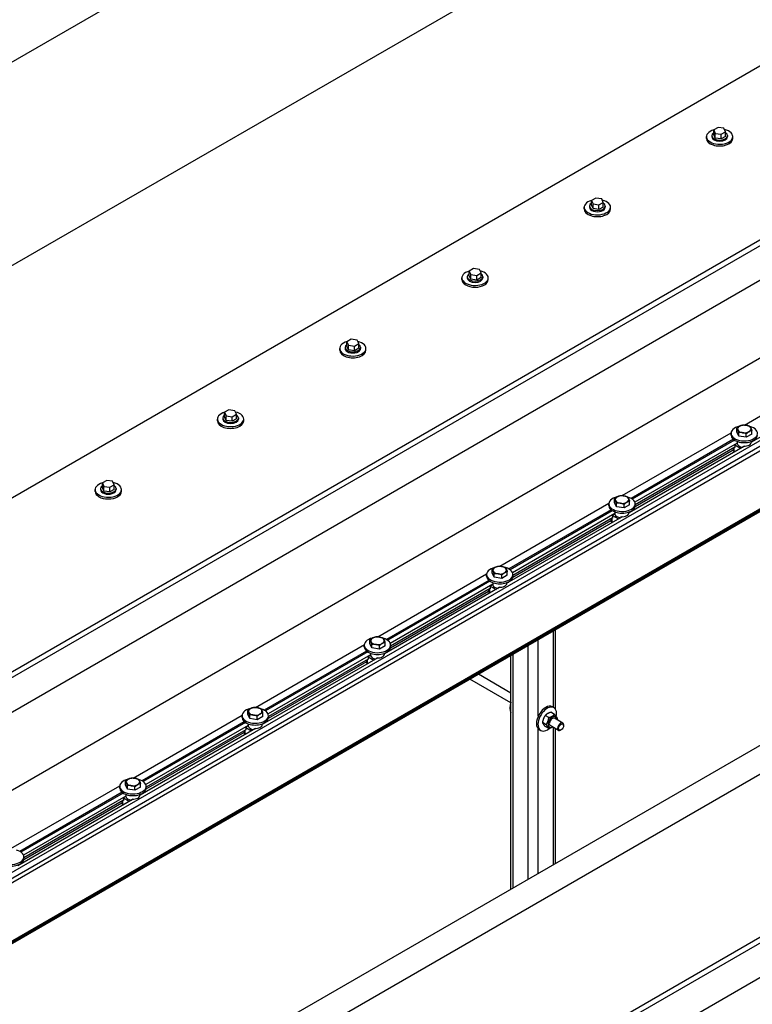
# Model space of a CAD drawing. Header units: millimetres. Extents: x 2241524 to 2686701, y -1965833 to -1461615.
# Tile 93 of 143: x 2341385 to 2341499, y -1954276 to -1954122. Entities that reach past the tile are written whole.
import ezdxf

# ---------------------------------------------------------------- set-up
doc = ezdxf.new("R2010")
doc.units = ezdxf.units.MM
doc.header["$LTSCALE"] = 100
doc.layers.add('CA_PODLAHA OBRYS', color=12, linetype='Continuous', lineweight=25)

msp = doc.modelspace()

# ---------------------------------------------------------------- linework, layer by layer
at = {"layer": 'CA_PODLAHA OBRYS'}
for p, q in [((2339311.15777, -1955529.14356), (2343184.17569, -1953293.05561)), ((2339311.94344, -1955529.59717), (2343184.17569, -1953293.96283)), ((2343188.54574, -1953296.8831), (2339320.58586, -1955530.05077)), ((2341196.77585, -1954331.61524), (2341944.73769, -1953899.77927)), ((2341197.56152, -1954332.06885), (2341944.73769, -1953900.68649)), ((2341944.73769, -1953906.1298), (2341206.20394, -1954332.52246)), ((2342017.01971, -1953941.51132), (2341269.05787, -1954373.34729)), ((2341269.05787, -1954368.81119), (2342007.59162, -1953942.41853)), ((2341522.65967, -1954048.29891), (2341134.53662, -1954272.38186)), ((2341134.53662, -1954304.13451), (2341538.30472, -1954071.01889)), ((2341538.30472, -1954107.30762), (2341134.53662, -1954340.42324)), ((2341219.83539, -1954336.7637), (2341585.56673, -1954125.60861)), ((2341588.70942, -1954136.67668), (2341238.69157, -1954338.75958)), ((2341589.4951, -1954137.13029), (2341239.47724, -1954339.21319)), ((2341589.4951, -1954137.85606), (2341239.47724, -1954339.93897)), ((2341493.82592, -1954138.79367), (2341493.1455, -1954139.1865)), ((2341494.75538, -1954138.93746), (2341493.82592, -1954138.79367)), ((2341495.00443, -1954139.47408), (2341494.75538, -1954138.93746)), ((2341492.01941, -1954140.50968), (2341492.01941, -1954140.23751)), ((2341492.85274, -1954140.05607), (2341492.85274, -1954140.23751)), ((2341493.1455, -1954139.1865), (2341493.39455, -1954139.72313)), ((2341493.1455, -1954139.91228), (2341493.1455, -1954139.1865)), ((2341493.39455, -1954140.4489), (2341493.1455, -1954139.91228)), ((2341493.39455, -1954139.72313), (2341494.32401, -1954139.86692)), ((2341493.39455, -1954140.4489), (2341493.39455, -1954139.72313)), ((2341494.32401, -1954140.59269), (2341493.39455, -1954140.4489)), ((2341494.32401, -1954139.86692), (2341495.00443, -1954139.47408)), ((2341494.32401, -1954140.59269), (2341494.32401, -1954139.86692)), ((2341495.00443, -1954140.19986), (2341494.32401, -1954140.59269)), ((2341495.00443, -1954140.19986), (2341495.00443, -1954139.47408)), ((2341495.29719, -1954140.05607), (2341495.29719, -1954140.23751)), ((2341496.13052, -1954140.50968), (2341496.13052, -1954140.23751)), ((2341593.42347, -1954145.06711), (2341250.98621, -1954342.77336)), ((2341593.42347, -1954144.6602), (2341251.26235, -1954342.20701)), ((2341593.42347, -1954144.84164), (2341251.26235, -1954342.38846)), ((2341473.76086, -1954151.07877), (2341473.76086, -1954151.26022)), ((2341474.73403, -1954149.81637), (2341474.05362, -1954150.20921)), ((2341474.05362, -1954150.20921), (2341474.30267, -1954150.74583)), ((2341474.05362, -1954150.93498), (2341474.05362, -1954150.20921)), ((2341474.30267, -1954151.47161), (2341474.05362, -1954150.93498)), ((2341474.30267, -1954150.74583), (2341475.23213, -1954150.88962)), ((2341474.30267, -1954151.47161), (2341474.30267, -1954150.74583)), ((2341475.6635, -1954149.96016), (2341474.73403, -1954149.81637)), ((2341475.23213, -1954150.88962), (2341475.91255, -1954150.49679)), ((2341475.23213, -1954151.6154), (2341475.23213, -1954150.88962)), ((2341475.91255, -1954151.22256), (2341475.23213, -1954151.6154)), ((2341475.91255, -1954150.49679), (2341475.6635, -1954149.96016)), ((2341475.91255, -1954151.22256), (2341475.91255, -1954150.49679)), ((2341476.20531, -1954151.07877), (2341476.20531, -1954151.26022)), ((2341472.92753, -1954151.53238), (2341472.92753, -1954151.26022)), ((2341475.23213, -1954151.6154), (2341474.30267, -1954151.47161)), ((2341477.03864, -1954151.53238), (2341477.03864, -1954151.26022)), ((2341455.64215, -1954160.83908), (2341454.96174, -1954161.23191)), ((2341454.96174, -1954161.23191), (2341455.21079, -1954161.76854)), ((2341454.96174, -1954161.95769), (2341454.96174, -1954161.23191)), ((2341455.21079, -1954162.49431), (2341454.96174, -1954161.95769)), ((2341455.21079, -1954161.76854), (2341456.14025, -1954161.91233)), ((2341455.21079, -1954162.49431), (2341455.21079, -1954161.76854)), ((2341456.57161, -1954160.98286), (2341455.64215, -1954160.83908)), ((2341456.14025, -1954161.91233), (2341456.82066, -1954161.51949)), ((2341456.14025, -1954162.6381), (2341456.14025, -1954161.91233)), ((2341456.82066, -1954161.51949), (2341456.57161, -1954160.98286)), ((2341456.82066, -1954162.24526), (2341456.82066, -1954161.51949)), ((2341453.83564, -1954162.55508), (2341453.83564, -1954162.28292)), ((2341454.66898, -1954162.10148), (2341454.66898, -1954162.28292)), ((2341456.14025, -1954162.6381), (2341455.21079, -1954162.49431)), ((2341456.82066, -1954162.24526), (2341456.14025, -1954162.6381)), ((2341457.11342, -1954162.10148), (2341457.11342, -1954162.28292)), ((2341457.94676, -1954162.55508), (2341457.94676, -1954162.28292)), ((2341436.55027, -1954171.86178), (2341435.86985, -1954172.25462)), ((2341435.86985, -1954172.25462), (2341436.1189, -1954172.79124)), ((2341435.86985, -1954172.98039), (2341435.86985, -1954172.25462)), ((2341437.47973, -1954172.00557), (2341436.55027, -1954171.86178)), ((2341437.04837, -1954172.93503), (2341437.72878, -1954172.54219)), ((2341437.72878, -1954172.54219), (2341437.47973, -1954172.00557)), ((2341437.72878, -1954173.26797), (2341437.72878, -1954172.54219)), ((2341434.74376, -1954173.57779), (2341434.74376, -1954173.30562)), ((2341435.57709, -1954173.12418), (2341435.57709, -1954173.30562)), ((2341436.1189, -1954173.51702), (2341435.86985, -1954172.98039)), ((2341436.1189, -1954172.79124), (2341437.04837, -1954172.93503)), ((2341436.1189, -1954173.51702), (2341436.1189, -1954172.79124)), ((2341437.04837, -1954173.6608), (2341436.1189, -1954173.51702)), ((2341437.04837, -1954173.6608), (2341437.04837, -1954172.93503)), ((2341437.72878, -1954173.26797), (2341437.04837, -1954173.6608)), ((2341438.02154, -1954173.12418), (2341438.02154, -1954173.30562)), ((2341438.85487, -1954173.57779), (2341438.85487, -1954173.30562)), ((2341497.96334, -1954185.25864), (2341514.96656, -1954175.44182)), ((2341517.05085, -1954177.52712), (2341499.0298, -1954187.93159)), ((2341417.45838, -1954182.88448), (2341416.77797, -1954183.27732)), ((2341416.77797, -1954183.27732), (2341417.02702, -1954183.81395)), ((2341416.77797, -1954184.00309), (2341416.77797, -1954183.27732)), ((2341418.38785, -1954183.02827), (2341417.45838, -1954182.88448)), ((2341418.6369, -1954183.5649), (2341418.38785, -1954183.02827)), ((2341415.65188, -1954184.60049), (2341415.65188, -1954184.32833)), ((2341416.48521, -1954184.14688), (2341416.48521, -1954184.32833)), ((2341417.02702, -1954184.53972), (2341416.77797, -1954184.00309)), ((2341417.02702, -1954183.81395), (2341417.95648, -1954183.95773)), ((2341417.02702, -1954184.53972), (2341417.02702, -1954183.81395)), ((2341417.95648, -1954184.68351), (2341417.02702, -1954184.53972)), ((2341417.95648, -1954183.95773), (2341418.6369, -1954183.5649)), ((2341417.95648, -1954184.68351), (2341417.95648, -1954183.95773)), ((2341418.6369, -1954184.29067), (2341417.95648, -1954184.68351)), ((2341418.6369, -1954184.29067), (2341418.6369, -1954183.5649)), ((2341418.92966, -1954184.14688), (2341418.92966, -1954184.32833)), ((2341419.76299, -1954184.60049), (2341419.76299, -1954184.32833)), ((2341478.87146, -1954196.28134), (2341495.87468, -1954186.46453)), ((2341495.86921, -1954186.82318), (2341495.86921, -1954186.55101)), ((2341496.74745, -1954186.31444), (2341496.74745, -1954185.76544)), ((2341497.06291, -1954186.99416), (2341496.74745, -1954186.31444)), ((2341497.06291, -1954186.99416), (2341497.06291, -1954186.44516)), ((2341499.10209, -1954186.6787), (2341499.10209, -1954186.1297)), ((2341496.22347, -1954187.48923), (2341480.24776, -1954196.71281)), ((2341496.39483, -1954187.61577), (2341480.435, -1954196.83018)), ((2341496.82545, -1954188.07024), (2341480.83417, -1954197.30281)), ((2341496.81921, -1954187.82369), (2341496.81921, -1954187.91184)), ((2341496.82545, -1954187.97952), (2341496.82545, -1954188.16097)), ((2341498.24023, -1954187.1763), (2341497.06291, -1954186.99416)), ((2341498.24023, -1954187.1763), (2341498.24023, -1954186.62729)), ((2341499.10209, -1954186.6787), (2341498.24023, -1954187.1763)), ((2341499.03033, -1954187.82369), (2341499.03033, -1954187.91184)), ((2341497.95897, -1954188.54983), (2341479.93791, -1954198.95429)), ((2341496.18396, -1954189.18906), (2341480.86214, -1954198.03512)), ((2341496.45163, -1954188.73968), (2341480.88844, -1954197.72509)), ((2341496.18396, -1954188.89421), (2341496.18396, -1954189.20463)), ((2341496.31414, -1954188.81906), (2341496.31414, -1954189.38607)), ((2341496.31414, -1954189.38607), (2341496.41235, -1954189.44277)), ((2341496.45163, -1954188.78504), (2341496.41235, -1954188.76236)), ((2341496.82545, -1954188.16097), (2341496.45163, -1954188.37679)), ((2341496.45163, -1954188.37679), (2341497.35516, -1954188.89844)), ((2341496.45163, -1954188.37679), (2341496.45163, -1954188.78504)), ((2341497.80754, -1954188.63726), (2341497.80754, -1954188.54653)), ((2341398.3665, -1954193.90719), (2341397.68609, -1954194.30002)), ((2341399.29596, -1954194.05098), (2341398.3665, -1954193.90719)), ((2341399.54501, -1954194.5876), (2341399.29596, -1954194.05098)), ((2341396.55999, -1954195.6232), (2341396.55999, -1954195.35103)), ((2341397.39333, -1954195.16959), (2341397.39333, -1954195.35103)), ((2341397.68609, -1954194.30002), (2341397.93514, -1954194.83665)), ((2341397.68609, -1954195.0258), (2341397.68609, -1954194.30002)), ((2341397.93514, -1954195.56242), (2341397.68609, -1954195.0258)), ((2341397.93514, -1954194.83665), (2341398.8646, -1954194.98044)), ((2341397.93514, -1954195.56242), (2341397.93514, -1954194.83665)), ((2341398.8646, -1954195.70621), (2341397.93514, -1954195.56242)), ((2341398.8646, -1954194.98044), (2341399.54501, -1954194.5876)), ((2341398.8646, -1954195.70621), (2341398.8646, -1954194.98044)), ((2341399.54501, -1954195.31338), (2341398.8646, -1954195.70621)), ((2341399.54501, -1954195.31338), (2341399.54501, -1954194.5876)), ((2341399.83777, -1954195.16959), (2341399.83777, -1954195.35103)), ((2341400.67111, -1954195.6232), (2341400.67111, -1954195.35103)), ((2341477.65557, -1954197.33714), (2341477.65557, -1954196.78814)), ((2341477.97103, -1954198.01687), (2341477.65557, -1954197.33714)), ((2341480.01021, -1954197.70141), (2341480.01021, -1954197.1524)), ((2341459.77957, -1954207.30405), (2341476.7828, -1954197.48723)), ((2341477.13159, -1954198.51194), (2341461.15587, -1954207.73552)), ((2341477.30295, -1954198.63847), (2341461.34312, -1954207.85288)), ((2341476.77733, -1954197.84588), (2341476.77733, -1954197.57372)), ((2341477.72733, -1954198.84639), (2341477.72733, -1954198.93454)), ((2341477.97103, -1954198.01687), (2341477.97103, -1954197.46786)), ((2341479.14835, -1954198.199), (2341477.97103, -1954198.01687)), ((2341479.14835, -1954198.199), (2341479.14835, -1954197.65)), ((2341480.01021, -1954197.70141), (2341479.14835, -1954198.199)), ((2341479.93844, -1954198.84639), (2341479.93844, -1954198.93454)), ((2341480.16375, -1954198.75034), (2341480.22746, -1954198.78712)), ((2341480.88844, -1954197.84588), (2341480.88844, -1954197.57372)), ((2341478.86709, -1954199.57253), (2341460.84603, -1954209.97699)), ((2341477.73356, -1954199.09295), (2341461.74229, -1954208.32552)), ((2341477.09208, -1954200.21176), (2341461.77026, -1954209.05782)), ((2341477.35975, -1954199.76238), (2341461.79656, -1954208.74779)), ((2341477.09208, -1954199.91692), (2341477.09208, -1954200.22733)), ((2341477.22225, -1954199.84176), (2341477.22225, -1954200.40877)), ((2341477.22225, -1954200.40877), (2341477.32046, -1954200.46547)), ((2341477.35975, -1954199.80774), (2341477.32046, -1954199.78506)), ((2341477.73356, -1954199.18367), (2341477.35975, -1954199.39949)), ((2341477.35975, -1954199.39949), (2341478.26327, -1954199.92114)), ((2341477.35975, -1954199.39949), (2341477.35975, -1954199.80774)), ((2341477.73356, -1954199.00223), (2341477.73356, -1954199.18367)), ((2341478.71566, -1954199.65996), (2341478.71566, -1954199.56924)), ((2341458.56368, -1954208.35985), (2341458.56368, -1954207.81084)), ((2341440.68769, -1954218.32675), (2341457.69091, -1954208.50993)), ((2341458.0397, -1954209.53464), (2341442.06399, -1954218.75822)), ((2341458.21106, -1954209.66117), (2341442.25123, -1954218.87559)), ((2341457.68545, -1954208.86859), (2341457.68545, -1954208.59642)), ((2341458.87915, -1954209.03957), (2341458.56368, -1954208.35985)), ((2341458.87915, -1954209.03957), (2341458.87915, -1954208.49057)), ((2341460.05647, -1954209.2217), (2341458.87915, -1954209.03957)), ((2341460.05647, -1954209.2217), (2341460.05647, -1954208.6727)), ((2341460.91832, -1954208.72411), (2341460.05647, -1954209.2217)), ((2341460.91832, -1954208.72411), (2341460.91832, -1954208.17511)), ((2341461.79656, -1954208.86859), (2341461.79656, -1954208.59642)), ((2341459.7752, -1954210.59523), (2341441.75415, -1954220.9997)), ((2341458.64168, -1954210.11565), (2341442.65041, -1954219.34822)), ((2341458.26786, -1954210.78508), (2341442.70468, -1954219.7705)), ((2341458.0002, -1954210.93962), (2341458.0002, -1954211.25003)), ((2341458.13037, -1954210.86447), (2341458.13037, -1954211.43148)), ((2341458.26786, -1954210.83044), (2341458.22858, -1954210.80776)), ((2341458.64168, -1954210.20637), (2341458.26786, -1954210.4222)), ((2341458.26786, -1954210.4222), (2341459.17139, -1954210.94385)), ((2341458.26786, -1954210.4222), (2341458.26786, -1954210.83044)), ((2341458.63545, -1954209.86909), (2341458.63545, -1954209.95725)), ((2341458.64168, -1954210.02493), (2341458.64168, -1954210.20637)), ((2341459.62377, -1954210.68266), (2341459.62377, -1954210.59194)), ((2341460.84656, -1954209.86909), (2341460.84656, -1954209.95725)), ((2341461.07186, -1954209.77304), (2341461.13558, -1954209.80982)), ((2341458.0002, -1954211.23447), (2341442.67838, -1954220.08053)), ((2341458.13037, -1954211.43148), (2341458.22858, -1954211.48818)), ((2341468.43387, -1954229.61133), (2341468.43387, -1954217.22989)), ((2341439.4718, -1954219.38255), (2341439.4718, -1954218.83355)), ((2341465.75141, -1954230.72545), (2341465.75141, -1954218.77861)), ((2341468.10843, -1954229.33426), (2341468.10843, -1954217.41778)), ((2341421.59581, -1954229.34945), (2341438.59903, -1954219.53264)), ((2341438.59356, -1954219.89129), (2341438.59356, -1954219.61912)), ((2341439.78726, -1954220.06227), (2341439.4718, -1954219.38255)), ((2341439.78726, -1954220.06227), (2341439.78726, -1954219.51327)), ((2341440.96458, -1954220.24441), (2341439.78726, -1954220.06227)), ((2341440.96458, -1954220.24441), (2341440.96458, -1954219.6954)), ((2341441.82644, -1954219.74681), (2341440.96458, -1954220.24441)), ((2341441.82644, -1954219.74681), (2341441.82644, -1954219.19781)), ((2341442.70468, -1954219.89129), (2341442.70468, -1954219.61912)), ((2341464.18006, -1954256.15735), (2341464.18006, -1954219.68583)), ((2341440.68332, -1954221.61794), (2341422.66226, -1954232.0224)), ((2341438.94782, -1954220.55734), (2341422.97211, -1954229.78093)), ((2341439.11918, -1954220.68388), (2341423.15935, -1954229.89829)), ((2341439.5498, -1954221.13836), (2341423.55852, -1954230.37092)), ((2341439.17598, -1954221.80779), (2341423.61279, -1954230.7932)), ((2341438.90831, -1954221.96233), (2341438.90831, -1954222.27274)), ((2341439.03849, -1954221.88717), (2341439.03849, -1954222.45418)), ((2341439.17598, -1954221.85315), (2341439.1367, -1954221.83047)), ((2341439.5498, -1954221.22908), (2341439.17598, -1954221.4449)), ((2341439.17598, -1954221.4449), (2341440.07951, -1954221.96655)), ((2341439.17598, -1954221.4449), (2341439.17598, -1954221.85315)), ((2341439.54356, -1954220.8918), (2341439.54356, -1954220.97995)), ((2341439.5498, -1954221.04763), (2341439.5498, -1954221.22908)), ((2341440.53189, -1954221.70537), (2341440.53189, -1954221.61465)), ((2341441.75468, -1954220.8918), (2341441.75468, -1954220.97995)), ((2341441.97998, -1954220.79574), (2341442.04369, -1954220.83253)), ((2341461.4976, -1954257.70606), (2341461.4976, -1954221.23455)), ((2341461.82304, -1954257.51817), (2341461.82304, -1954221.04666)), ((2341438.90831, -1954222.25717), (2341423.58649, -1954231.10323)), ((2341439.03849, -1954222.45418), (2341439.1367, -1954222.51088)), ((2341461.46029, -1954228.6393), (2341455.06624, -1954224.9477)), ((2341461.4976, -1954227.12124), (2341456.39958, -1954224.1779)), ((2341467.9577, -1954229.24723), (2341468.1934, -1954229.38331)), ((2341402.50392, -1954240.37216), (2341419.50715, -1954230.55534)), ((2341419.50168, -1954230.91399), (2341419.50168, -1954230.64183)), ((2341420.37992, -1954230.40525), (2341420.37992, -1954229.85625)), ((2341420.69538, -1954231.08498), (2341420.37992, -1954230.40525)), ((2341420.69538, -1954231.08498), (2341420.69538, -1954230.53598)), ((2341421.8727, -1954231.26711), (2341420.69538, -1954231.08498)), ((2341421.8727, -1954231.26711), (2341421.8727, -1954230.71811)), ((2341422.73456, -1954230.76952), (2341421.8727, -1954231.26711)), ((2341422.73456, -1954230.76952), (2341422.73456, -1954230.22051)), ((2341423.61279, -1954230.91399), (2341423.61279, -1954230.64183)), ((2341467.41288, -1954230.94197), (2341466.84219, -1954230.61248)), ((2341468.27474, -1954230.44437), (2341467.70404, -1954230.11488)), ((2341469.58099, -1954231.78819), (2341468.28462, -1954231.03973)), ((2341421.59144, -1954232.64064), (2341403.57038, -1954243.0451)), ((2341419.85594, -1954231.58005), (2341403.88022, -1954240.80363)), ((2341420.0273, -1954231.70658), (2341404.06747, -1954240.92099)), ((2341420.45791, -1954232.16106), (2341404.46664, -1954241.39363)), ((2341420.45791, -1954232.25178), (2341420.0841, -1954232.4676)), ((2341420.0841, -1954232.4676), (2341420.98762, -1954232.98925)), ((2341420.0841, -1954232.4676), (2341420.0841, -1954232.87585)), ((2341420.45168, -1954231.9145), (2341420.45168, -1954232.00265)), ((2341420.45791, -1954232.07034), (2341420.45791, -1954232.25178)), ((2341421.44001, -1954232.72807), (2341421.44001, -1954232.63735)), ((2341422.66279, -1954231.9145), (2341422.66279, -1954232.00265)), ((2341422.8881, -1954231.81845), (2341422.95181, -1954231.85523)), ((2341465.75141, -1954255.25013), (2341465.75141, -1954232.69016)), ((2341466.98195, -1954232.05262), (2341466.41126, -1954231.72313)), ((2341467.41288, -1954232.66568), (2341466.84219, -1954232.33619)), ((2341468.91433, -1954232.94289), (2341467.61796, -1954232.19443)), ((2341468.10843, -1954253.8893), (2341468.10843, -1954232.47761)), ((2341468.43387, -1954253.70141), (2341468.43387, -1954232.6655)), ((2341469.71907, -1954232.1841), (2341469.71907, -1954232.09338)), ((2341419.81643, -1954233.27988), (2341404.49461, -1954242.12593)), ((2341420.0841, -1954232.83049), (2341404.52091, -1954241.8159)), ((2341419.81643, -1954232.98503), (2341419.81643, -1954233.29544)), ((2341419.94661, -1954232.90987), (2341419.94661, -1954233.47688)), ((2341419.94661, -1954233.47688), (2341420.04481, -1954233.53359)), ((2341420.0841, -1954232.87585), (2341420.04481, -1954232.85317)), ((2341465.90214, -1954232.80756), (2341466.13785, -1954232.94364)), ((2341469.32623, -1954232.86451), (2341469.24766, -1954232.90987)), ((2341383.41204, -1954251.39486), (2341400.41526, -1954241.57805)), ((2341400.4098, -1954241.9367), (2341400.4098, -1954241.66453)), ((2341401.28803, -1954241.42796), (2341401.28803, -1954240.87895)), ((2341401.6035, -1954242.10768), (2341401.28803, -1954241.42796)), ((2341401.6035, -1954242.10768), (2341401.6035, -1954241.55868)), ((2341402.78082, -1954242.28981), (2341402.78082, -1954241.74081)), ((2341403.64267, -1954241.79222), (2341402.78082, -1954242.28981)), ((2341403.64267, -1954241.79222), (2341403.64267, -1954241.24322)), ((2341404.52091, -1954241.9367), (2341404.52091, -1954241.66453)), ((2341400.76405, -1954242.60275), (2341384.78834, -1954251.82633)), ((2341400.93541, -1954242.72929), (2341384.97558, -1954251.9437)), ((2341401.36603, -1954243.18376), (2341385.37476, -1954252.41633)), ((2341401.36603, -1954243.27449), (2341400.99222, -1954243.49031)), ((2341401.3598, -1954242.93721), (2341401.3598, -1954243.02536)), ((2341401.36603, -1954243.09304), (2341401.36603, -1954243.27449)), ((2341402.78082, -1954242.28981), (2341401.6035, -1954242.10768)), ((2341403.57091, -1954242.93721), (2341403.57091, -1954243.02536)), ((2341403.79621, -1954242.84115), (2341403.85993, -1954242.87794)), ((2341402.49956, -1954243.66335), (2341384.4785, -1954254.06781)), ((2341400.72455, -1954244.30258), (2341385.40273, -1954253.14864)), ((2341400.99222, -1954243.8532), (2341385.42903, -1954252.83861)), ((2341400.72455, -1954244.00773), (2341400.72455, -1954244.31815)), ((2341400.85472, -1954243.93258), (2341400.85472, -1954244.49959)), ((2341400.85472, -1954244.49959), (2341400.95293, -1954244.55629)), ((2341400.99222, -1954243.89856), (2341400.95293, -1954243.87588)), ((2341400.99222, -1954243.49031), (2341401.89574, -1954244.01196)), ((2341400.99222, -1954243.49031), (2341400.99222, -1954243.89856)), ((2341402.34812, -1954243.75077), (2341402.34812, -1954243.66005)), ((2341385.42903, -1954252.9594), (2341385.42903, -1954252.68723))]:
    msp.add_line(p, q, dxfattribs=at)
for centre, major_axis, ratio, start_param, end_param in [((2341494.07497, -1954140.23751), (-2.05556, 0), 0.577350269, -1.115695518, 4.326609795), ((2341494.07497, -1954140.05607), (-1.22222, 0), 0.577350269, -0.706760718, 3.848353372), ((2341494.07497, -1954140.23751), (-1.22222, 0), 0.577350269, 0.000000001, 3.141592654), ((2341494.07497, -1954140.50968), (2.05556, 0), 0.577350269, 3.141592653, 6.283185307), ((2341474.98308, -1954151.26022), (2.05556, 0), 0.577350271, 2.025897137, 7.468202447), ((2341474.98308, -1954151.07877), (-1.22222, 0), 0.57735027, -0.706760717, 3.848353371), ((2341474.98308, -1954151.53238), (2.05556, 0), 0.577350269, 3.141592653, 6.283185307), ((2341474.98308, -1954151.26022), (1.22222, 0), 0.577350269, 3.141592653, 6.283185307), ((2341455.8912, -1954162.28292), (-2.05556, 0), 0.577350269, -1.115695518, 4.326609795), ((2341455.8912, -1954162.10148), (-1.22222, 0), 0.577350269, -0.706760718, 3.848353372), ((2341455.8912, -1954162.55508), (-2.05556, 0), 0.577350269, 0, 3.141592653), ((2341455.8912, -1954162.28292), (-1.22222, 0), 0.577350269, 0.000000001, 3.141592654), ((2341436.79932, -1954173.30562), (2.05556, 0), 0.577350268, 2.025897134, 7.468202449), ((2341436.79932, -1954173.12418), (-1.22222, 0), 0.577350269, -0.706760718, 3.848353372), ((2341436.79932, -1954173.57779), (2.05556, 0), 0.577350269, 3.141592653, 6.283185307), ((2341436.79932, -1954173.30562), (1.22222, 0), 0.577350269, 3.141592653, 6.283185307), ((2341417.70743, -1954184.32833), (-2.05556, 0), 0.577350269, -1.115695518, 4.326609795), ((2341417.70743, -1954184.60049), (2.05556, 0), 0.577350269, 3.141592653, 6.283185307), ((2341417.70743, -1954184.14688), (-1.22222, 0), 0.57735027, -0.706760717, 3.848353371), ((2341417.70743, -1954184.32833), (-1.22222, 0), 0.577350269, 0.000000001, 3.141592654), ((2341497.92477, -1954186.55101), (2.05556, 0), 0.577350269, 1.950577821, 7.408941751), ((2341497.92477, -1954185.87059), (1.05556, 0), 0.577350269, 2.35619449, 3.403392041), ((2341497.92477, -1954185.87059), (-1.05556, 0), 0.577350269, 0.261799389, 1.30899694), ((2341497.92477, -1954185.87059), (1.05556, 0), 0.57735027, 1.308996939, 2.356194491), ((2341497.92477, -1954185.87059), (-1.05556, 0), 0.57735027, 1.308996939, 2.356194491), ((2341497.92477, -1954185.87059), (-1.05556, 0), 0.577350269, 3.403392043, 4.450589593), ((2341497.92477, -1954185.87059), (1.05556, 0), 0.577350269, -0.785398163, 0.261799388), ((2341497.92477, -1954186.82318), (2.05556, 0), 0.577350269, 3.141592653, 6.283185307), ((2341497.92477, -1954187.91184), (1.10556, 0), 0.577350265, 3.141592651, 3.24782945), ((2341497.92477, -1954187.91184), (1.10556, 0), 0.577350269, 4.606152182, 6.283185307), ((2341496.62841, -1954189.20463), (-0.44444, 0), 0.577350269, 0.000000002, 0.785398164), ((2341497.92477, -1954188.09328), (-1.10556, 0), 0.577350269, 0.106236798, 1.341215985), ((2341398.61555, -1954195.35103), (2.05556, 0), 0.577350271, 2.025897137, 7.468202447), ((2341398.61555, -1954195.6232), (-2.05556, 0), 0.577350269, 0, 3.141592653), ((2341398.61555, -1954195.16959), (-1.22222, 0), 0.577350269, -0.706760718, 3.848353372), ((2341398.61555, -1954195.35103), (1.22222, 0), 0.577350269, 3.141592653, 6.283185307), ((2341478.83289, -1954197.57372), (2.05556, 0), 0.577350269, 1.950577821, 7.408941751), ((2341478.83289, -1954196.89329), (1.05556, 0), 0.577350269, 2.35619449, 3.403392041), ((2341478.83289, -1954196.89329), (1.05556, 0), 0.577350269, 3.403392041, 4.450589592), ((2341478.83289, -1954196.89329), (1.05556, 0), 0.577350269, 1.308996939, 2.35619449), ((2341478.83289, -1954196.89329), (-1.05556, 0), 0.577350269, 1.308996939, 2.35619449), ((2341478.83289, -1954196.89329), (1.05556, 0), 0.577350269, 0.261799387, 1.308996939), ((2341478.83289, -1954196.89329), (-1.05556, 0), 0.577350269, 2.35619449, 3.403392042), ((2341478.83289, -1954197.84588), (2.05556, 0), 0.577350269, 3.141592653, 6.283185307), ((2341477.53652, -1954200.22733), (0.44444, 0), 0.577350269, 3.141592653, 3.926990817), ((2341478.83289, -1954198.93454), (1.10556, 0), 0.577350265, 3.141592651, 3.24782945), ((2341478.83289, -1954199.11599), (-1.10556, 0), 0.577350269, 0.106236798, 1.341215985), ((2341478.83289, -1954198.93454), (1.10556, 0), 0.577350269, 4.606152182, 6.283185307), ((2341459.741, -1954208.59642), (2.05556, 0), 0.57735027, 1.950577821, 7.40894175), ((2341459.741, -1954207.916), (1.05556, 0), 0.577350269, 2.35619449, 3.403392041), ((2341459.741, -1954207.916), (-1.05556, 0), 0.577350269, 0.261799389, 1.30899694), ((2341459.741, -1954207.916), (1.05556, 0), 0.57735027, 1.308996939, 2.356194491), ((2341459.741, -1954207.916), (-1.05556, 0), 0.577350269, 3.403392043, 4.450589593), ((2341459.741, -1954207.916), (1.05556, 0), 0.577350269, -0.785398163, 0.261799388), ((2341459.741, -1954208.86859), (2.05556, 0), 0.577350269, 3.141592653, 6.283185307), ((2341459.741, -1954207.916), (-1.05556, 0), 0.57735027, 1.308996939, 2.356194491), ((2341459.741, -1954209.95725), (-1.10556, 0), 0.577350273, 0, 0.106236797), ((2341459.741, -1954210.13869), (-1.10556, 0), 0.577350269, 0.106236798, 1.341215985), ((2341459.741, -1954209.95725), (1.10556, 0), 0.577350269, 4.606152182, 6.283185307), ((2341458.44464, -1954211.25003), (0.44444, 0), 0.577350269, 3.141592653, 3.926990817), ((2341440.64912, -1954219.61912), (2.05556, 0), 0.577350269, 1.950577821, 7.408941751), ((2341440.64912, -1954218.9387), (-1.05556, 0), 0.577350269, -0.785398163, 0.261799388), ((2341440.64912, -1954218.9387), (1.05556, 0), 0.577350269, 1.308996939, 2.35619449), ((2341440.64912, -1954218.9387), (1.05556, 0), 0.577350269, 0.261799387, 1.308996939), ((2341440.64912, -1954218.9387), (1.05556, 0), 0.577350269, -0.785398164, 0.261799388), ((2341440.64912, -1954219.89129), (-2.05556, 0), 0.577350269, 0, 3.141592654), ((2341440.64912, -1954218.9387), (1.05556, 0), 0.577350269, 3.403392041, 4.450589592), ((2341440.64912, -1954218.9387), (-1.05556, 0), 0.577350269, 1.308996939, 2.35619449), ((2341440.64912, -1954220.97995), (1.10556, 0), 0.577350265, 3.141592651, 3.24782945), ((2341440.64912, -1954221.16139), (-1.10556, 0), 0.577350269, 0.106236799, 1.341215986), ((2341440.64912, -1954220.97995), (1.10556, 0), 0.577350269, 4.606152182, 6.283185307), ((2341439.35276, -1954222.27274), (0.44444, 0), 0.577350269, 3.141592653, 3.926990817), ((2341421.55724, -1954230.64183), (-2.05556, 0), 0.577350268, -1.191014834, 4.267349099), ((2341421.55724, -1954229.9614), (1.05556, 0), 0.577350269, 2.35619449, 3.403392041), ((2341421.55724, -1954229.9614), (1.05556, 0), 0.57735027, 1.308996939, 2.356194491), ((2341421.55724, -1954229.9614), (-1.05556, 0), 0.577350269, 3.403392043, 4.450589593), ((2341462.76585, -1954228.62327), (1.02778, 1.78016), 0.577350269, 1.845791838, 2.866597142), ((2341466.92992, -1954231.0274), (1.02778, 1.78016), 0.577350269, 0, 3.141592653), ((2341467.16562, -1954231.16348), (1.02778, 1.78016), 0.57735027, -1.055729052, 4.111411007), ((2341421.55724, -1954230.91399), (2.05556, 0), 0.577350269, 3.141592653, 6.283185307), ((2341421.55724, -1954229.9614), (-1.05556, 0), 0.577350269, 0.261799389, 1.30899694), ((2341421.55724, -1954229.9614), (-1.05556, 0), 0.57735027, 1.308996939, 2.356194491), ((2341421.55724, -1954229.9614), (1.05556, 0), 0.577350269, -0.785398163, 0.261799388), ((2341467.9513, -1954231.61709), (0.47778, 0.82754), 0.57735027, -0.798650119, 3.940242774), ((2341467.9513, -1954231.61709), (0.33335, 0.57737), 0.577350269, -0.008471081, 3.150063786), ((2341421.55724, -1954232.00265), (1.10556, 0), 0.577350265, 3.141592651, 3.24782945), ((2341421.55724, -1954232.1841), (-1.10556, 0), 0.577350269, 0.106236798, 1.341215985), ((2341421.55724, -1954232.00265), (1.10556, 0), 0.577350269, 4.606152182, 6.283185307), ((2341469.24766, -1954232.36554), (0.33333, 0.57735), 0.577350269, -0.785398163, 3.926990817), ((2341420.26087, -1954233.29544), (-0.44444, 0), 0.577350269, 0.000000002, 0.785398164), ((2341402.46535, -1954240.98411), (1.05556, 0), 0.57735027, 1.308996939, 2.356194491), ((2341402.46535, -1954240.98411), (-1.05556, 0), 0.577350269, 3.403392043, 4.450589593), ((2341402.46535, -1954241.66453), (2.05556, 0), 0.577350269, 1.950577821, 7.408941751), ((2341402.46535, -1954241.9367), (2.05556, 0), 0.577350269, 3.141592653, 6.283185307), ((2341402.46535, -1954240.98411), (1.05556, 0), 0.577350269, 2.35619449, 3.403392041), ((2341402.46535, -1954240.98411), (-1.05556, 0), 0.577350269, 0.261799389, 1.30899694), ((2341402.46535, -1954240.98411), (-1.05556, 0), 0.57735027, 1.308996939, 2.356194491), ((2341402.46535, -1954240.98411), (1.05556, 0), 0.577350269, -0.785398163, 0.261799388), ((2341402.46535, -1954243.02536), (-1.10556, 0), 0.577350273, 0, 0.106236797), ((2341402.46535, -1954243.2068), (-1.10556, 0), 0.577350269, 0.106236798, 1.341215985), ((2341402.46535, -1954243.02536), (1.10556, 0), 0.577350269, 4.606152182, 6.283185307), ((2341401.16899, -1954244.31815), (0.44444, 0), 0.577350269, 3.141592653, 3.926990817), ((2341383.37347, -1954252.68723), (2.05556, 0), 0.57735027, 1.950577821, 7.40894175), ((2341383.37347, -1954252.9594), (2.05556, 0), 0.577350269, 3.141592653, 6.283185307)]:
    msp.add_ellipse(centre, major_axis=major_axis, ratio=ratio, start_param=start_param, end_param=end_param, dxfattribs=at)
msp.add_ellipse((2341469.32623, -1954232.4109), major_axis=(0.27778, 0.48113), ratio=0.577350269, dxfattribs=at)
msp.add_open_spline([(2343254.66193, -1953740.87297), (2343254.66229, -1953745.31058), (2343254.07348, -1953749.77058), (2343249.62209, -1953767.0914), (2343241.64408, -1953780.592), (2343207.56415, -1953819.24915), (2343173.39735, -1953846.22678), (2343104.56531, -1953892.26587), (2343083.04902, -1953905.93933), (2342994.33539, -1953960.89716), (2342912.24411, -1954008.17999), (2342786.35272, -1954081.39956), (2342747.81766, -1954103.91279), (2342636.0254, -1954170.42159), (2342566.19179, -1954213.41577), (2342464.95141, -1954280.0778), (2342433.40289, -1954301.51972), (2342374.14426, -1954343.1636), (2342347.37581, -1954362.54564), (2342294.21273, -1954401.95403), (2342268.85096, -1954421.18477), (2342204.17975, -1954470.61107), (2342165.04518, -1954500.8796), (2342082.7661, -1954563.26115), (2342044.79058, -1954591.54212), (2341954.6114, -1954656.81733), (2341904.24832, -1954691.99725), (2341774.00562, -1954779.7121), (2341694.54615, -1954830.39854), (2341482.21426, -1954960.13506), (2341346.26044, -1955037.84254), (2341121.79864, -1955161.88903), (2341032.95188, -1955209.91181), (2340857.14551, -1955303.96866), (2340769.56211, -1955350.39021), (2340679.45278, -1955398.21163)], degree=3, knots=[34.314165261, 34.314165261, 34.314165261, 34.314165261, 55.644998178, 55.644998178, 116.35404601, 116.35404601, 215.116550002, 215.116550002, 256.18861802, 256.18861802, 388.553161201, 388.553161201, 449.661412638, 449.661412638, 563.447918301, 563.447918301, 617.297262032, 617.297262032, 665.142131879, 665.142131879, 711.169632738, 711.169632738, 782.510167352, 782.510167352, 847.641816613, 847.641816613, 929.767257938, 929.767257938, 1052.452364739, 1052.452364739, 1246.51843097, 1246.51843097, 1372.097643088, 1372.097643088, 1491.456414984, 1491.456414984, 1491.456414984, 1491.456414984], dxfattribs=at)
for points, weights in [([(2341496.74745, -1954185.76544), (2341496.97838, -1954185.55513), (2341497.17838, -1954185.43966)], [1, 1.0379548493, 1]), ([(2341496.90518, -1954186.02832), (2341496.83198, -1954185.87059), (2341496.74745, -1954185.76544)], [1, 1.0379548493, 1]), ([(2341497.06291, -1954186.44516), (2341496.97838, -1954186.18605), (2341496.90518, -1954186.02832)], [1, 1.0379548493, 1]), ([(2341497.65157, -1954186.45925), (2341497.37837, -1954186.41698), (2341497.06291, -1954186.44516)], [1, 1.0379548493, 1]), ([(2341497.17838, -1954185.43966), (2341497.37837, -1954185.32419), (2341497.60931, -1954185.26784)], [1, 1.0379548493, 1]), ([(2341497.60931, -1954185.26784), (2341497.92477, -1954185.23967), (2341498.19797, -1954185.28193)], [1, 1.0379548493, 1]), ([(2341498.24023, -1954186.62729), (2341497.92477, -1954186.50151), (2341497.65157, -1954186.45925)], [1, 1.0379548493, 1]), ([(2341498.19797, -1954185.28193), (2341498.47117, -1954185.32419), (2341498.78663, -1954185.44997)], [1, 1.0379548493, 1]), ([(2341498.67116, -1954186.30152), (2341498.47117, -1954186.41698), (2341498.24023, -1954186.62729)], [1, 1.0379548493, 1]), ([(2341499.10209, -1954186.1297), (2341498.87115, -1954186.18605), (2341498.67116, -1954186.30152)], [1, 1.0379548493, 1]), ([(2341498.78663, -1954185.44997), (2341498.87115, -1954185.55513), (2341498.94436, -1954185.71286)], [1, 1.0379548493, 1]), ([(2341498.94436, -1954185.71286), (2341499.01756, -1954185.87059), (2341499.10209, -1954186.1297)], [1, 1.0379548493, 1]), ([(2341477.65557, -1954196.78814), (2341477.8865, -1954196.57783), (2341478.0865, -1954196.46236)], [1, 1.0379548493, 1]), ([(2341477.8133, -1954197.05102), (2341477.74009, -1954196.89329), (2341477.65557, -1954196.78814)], [1, 1.0379548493, 1]), ([(2341477.97103, -1954197.46786), (2341477.8865, -1954197.20875), (2341477.8133, -1954197.05102)], [1, 1.0379548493, 1]), ([(2341478.0865, -1954196.46236), (2341478.28649, -1954196.3469), (2341478.51742, -1954196.29055)], [1, 1.0379548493, 1]), ([(2341478.51742, -1954196.29055), (2341478.83289, -1954196.26237), (2341479.10608, -1954196.30463)], [1, 1.0379548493, 1]), ([(2341479.10608, -1954196.30463), (2341479.37928, -1954196.3469), (2341479.69474, -1954196.47268)], [1, 1.0379548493, 1]), ([(2341479.57928, -1954197.32422), (2341479.37928, -1954197.43969), (2341479.14835, -1954197.65)], [1, 1.0379548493, 1]), ([(2341480.01021, -1954197.1524), (2341479.77927, -1954197.20875), (2341479.57928, -1954197.32422)], [1, 1.0379548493, 1]), ([(2341479.69474, -1954196.47268), (2341479.77927, -1954196.57783), (2341479.85247, -1954196.73556)], [1, 1.0379548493, 1]), ([(2341479.85247, -1954196.73556), (2341479.92568, -1954196.89329), (2341480.01021, -1954197.1524)], [1, 1.0379548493, 1]), ([(2341478.55969, -1954197.48195), (2341478.28649, -1954197.43969), (2341477.97103, -1954197.46786)], [1, 1.0379548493, 1]), ([(2341479.14835, -1954197.65), (2341478.83289, -1954197.52422), (2341478.55969, -1954197.48195)], [1, 1.0379548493, 1]), ([(2341458.56368, -1954207.81084), (2341458.79462, -1954207.60053), (2341458.99461, -1954207.48507)], [1, 1.0379548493, 1]), ([(2341458.72142, -1954208.07373), (2341458.64821, -1954207.916), (2341458.56368, -1954207.81084)], [1, 1.0379548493, 1]), ([(2341458.87915, -1954208.49057), (2341458.79462, -1954208.23146), (2341458.72142, -1954208.07373)], [1, 1.0379548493, 1]), ([(2341458.99461, -1954207.48507), (2341459.19461, -1954207.3696), (2341459.42554, -1954207.31325)], [1, 1.0379548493, 1]), ([(2341459.42554, -1954207.31325), (2341459.741, -1954207.28507), (2341460.0142, -1954207.32734)], [1, 1.0379548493, 1]), ([(2341460.0142, -1954207.32734), (2341460.2874, -1954207.3696), (2341460.60286, -1954207.49538)], [1, 1.0379548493, 1]), ([(2341460.60286, -1954207.49538), (2341460.68739, -1954207.60053), (2341460.76059, -1954207.75827)], [1, 1.0379548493, 1]), ([(2341460.76059, -1954207.75827), (2341460.83379, -1954207.916), (2341460.91832, -1954208.17511)], [1, 1.0379548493, 1]), ([(2341459.46781, -1954208.50466), (2341459.19461, -1954208.46239), (2341458.87915, -1954208.49057)], [1, 1.0379548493, 1]), ([(2341460.05647, -1954208.6727), (2341459.741, -1954208.54692), (2341459.46781, -1954208.50466)], [1, 1.0379548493, 1]), ([(2341460.48739, -1954208.34693), (2341460.2874, -1954208.46239), (2341460.05647, -1954208.6727)], [1, 1.0379548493, 1]), ([(2341460.91832, -1954208.17511), (2341460.68739, -1954208.23146), (2341460.48739, -1954208.34693)], [1, 1.0379548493, 1]), ([(2341439.4718, -1954218.83355), (2341439.70274, -1954218.62324), (2341439.90273, -1954218.50777)], [1, 1.0379548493, 1]), ([(2341439.62953, -1954219.09643), (2341439.55633, -1954218.9387), (2341439.4718, -1954218.83355)], [1, 1.0379548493, 1]), ([(2341439.90273, -1954218.50777), (2341440.10272, -1954218.3923), (2341440.33366, -1954218.33595)], [1, 1.0379548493, 1]), ([(2341440.33366, -1954218.33595), (2341440.64912, -1954218.30778), (2341440.92232, -1954218.35004)], [1, 1.0379548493, 1]), ([(2341440.92232, -1954218.35004), (2341441.19552, -1954218.3923), (2341441.51098, -1954218.51808)], [1, 1.0379548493, 1]), ([(2341441.51098, -1954218.51808), (2341441.59551, -1954218.62324), (2341441.66871, -1954218.78097)], [1, 1.0379548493, 1]), ([(2341441.66871, -1954218.78097), (2341441.74191, -1954218.9387), (2341441.82644, -1954219.19781)], [1, 1.0379548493, 1]), ([(2341439.78726, -1954219.51327), (2341439.70274, -1954219.25416), (2341439.62953, -1954219.09643)], [1, 1.0379548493, 1]), ([(2341440.37592, -1954219.52736), (2341440.10272, -1954219.4851), (2341439.78726, -1954219.51327)], [1, 1.0379548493, 1]), ([(2341440.96458, -1954219.6954), (2341440.64912, -1954219.56962), (2341440.37592, -1954219.52736)], [1, 1.0379548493, 1]), ([(2341441.39551, -1954219.36963), (2341441.19552, -1954219.4851), (2341440.96458, -1954219.6954)], [1, 1.0379548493, 1]), ([(2341441.82644, -1954219.19781), (2341441.59551, -1954219.25416), (2341441.39551, -1954219.36963)], [1, 1.0379548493, 1]), ([(2341420.37992, -1954229.85625), (2341420.61085, -1954229.64594), (2341420.81085, -1954229.53048)], [1, 1.0379548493, 1]), ([(2341420.81085, -1954229.53048), (2341421.01084, -1954229.41501), (2341421.24178, -1954229.35866)], [1, 1.0379548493, 1]), ([(2341421.24178, -1954229.35866), (2341421.55724, -1954229.33048), (2341421.83044, -1954229.37274)], [1, 1.0379548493, 1]), ([(2341421.83044, -1954229.37274), (2341422.10363, -1954229.41501), (2341422.41909, -1954229.54079)], [1, 1.0379548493, 1]), ([(2341422.41909, -1954229.54079), (2341422.50362, -1954229.64594), (2341422.57683, -1954229.80367)], [1, 1.0379548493, 1]), ([(2341420.53765, -1954230.11914), (2341420.46445, -1954229.9614), (2341420.37992, -1954229.85625)], [1, 1.0379548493, 1]), ([(2341420.69538, -1954230.53598), (2341420.61085, -1954230.27687), (2341420.53765, -1954230.11914)], [1, 1.0379548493, 1]), ([(2341421.28404, -1954230.55006), (2341421.01084, -1954230.5078), (2341420.69538, -1954230.53598)], [1, 1.0379548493, 1]), ([(2341421.8727, -1954230.71811), (2341421.55724, -1954230.59233), (2341421.28404, -1954230.55006)], [1, 1.0379548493, 1]), ([(2341422.30363, -1954230.39233), (2341422.10363, -1954230.5078), (2341421.8727, -1954230.71811)], [1, 1.0379548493, 1]), ([(2341422.73456, -1954230.22051), (2341422.50362, -1954230.27687), (2341422.30363, -1954230.39233)], [1, 1.0379548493, 1]), ([(2341422.57683, -1954229.80367), (2341422.65003, -1954229.9614), (2341422.73456, -1954230.22051)], [1, 1.0379548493, 1]), ([(2341466.84219, -1954230.61248), (2341466.50232, -1954231.09598), (2341466.41126, -1954231.72313)], [1, 1.15470053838, 1]), ([(2341467.70404, -1954230.11488), (2341467.14872, -1954230.29186), (2341466.84219, -1954230.61248)], [1, 1.15470053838, 1]), ([(2341466.98195, -1954232.05262), (2341467.32181, -1954231.56912), (2341467.41288, -1954230.94197)], [1, 1.15470053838, 1]), ([(2341467.41288, -1954230.94197), (2341467.96821, -1954230.76499), (2341468.27474, -1954230.44437)], [1, 1.15470053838, 1]), ([(2341468.27474, -1954230.44437), (2341468.6146, -1954230.82273), (2341468.70567, -1954231.05743)], [1, 1.15470053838, 1]), ([(2341468.70567, -1954231.05743), (2341468.69001, -1954231.16528), (2341468.66991, -1954231.26218)], [1, 1.02358148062, 1.03997376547]), ([(2341466.41126, -1954231.72313), (2341466.50232, -1954231.95784), (2341466.84219, -1954232.33619)], [1, 1.15470053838, 1]), ([(2341467.41288, -1954232.66568), (2341467.32181, -1954232.43097), (2341466.98195, -1954232.05262)], [1, 1.15470053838, 1]), ([(2341467.98775, -1954232.40793), (2341467.76461, -1954232.55359), (2341467.41288, -1954232.66568)], [1.07429482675, 1.09272359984, 1]), ([(2341401.71896, -1954240.55318), (2341401.91896, -1954240.43771), (2341402.14989, -1954240.38136)], [1, 1.0379548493, 1]), ([(2341402.14989, -1954240.38136), (2341402.46535, -1954240.35318), (2341402.73855, -1954240.39545)], [1, 1.0379548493, 1]), ([(2341402.73855, -1954240.39545), (2341403.01175, -1954240.43771), (2341403.32721, -1954240.56349)], [1, 1.0379548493, 1]), ([(2341401.28803, -1954240.87895), (2341401.51897, -1954240.66865), (2341401.71896, -1954240.55318)], [1, 1.0379548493, 1]), ([(2341401.44577, -1954241.14184), (2341401.37256, -1954240.98411), (2341401.28803, -1954240.87895)], [1, 1.0379548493, 1]), ([(2341401.6035, -1954241.55868), (2341401.51897, -1954241.29957), (2341401.44577, -1954241.14184)], [1, 1.0379548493, 1]), ([(2341402.19216, -1954241.57277), (2341401.91896, -1954241.5305), (2341401.6035, -1954241.55868)], [1, 1.0379548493, 1]), ([(2341402.78082, -1954241.74081), (2341402.46535, -1954241.61503), (2341402.19216, -1954241.57277)], [1, 1.0379548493, 1]), ([(2341403.21174, -1954241.41504), (2341403.01175, -1954241.5305), (2341402.78082, -1954241.74081)], [1, 1.0379548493, 1]), ([(2341403.64267, -1954241.24322), (2341403.41174, -1954241.29957), (2341403.21174, -1954241.41504)], [1, 1.0379548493, 1]), ([(2341403.32721, -1954240.56349), (2341403.41174, -1954240.66865), (2341403.48494, -1954240.82638)], [1, 1.0379548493, 1]), ([(2341403.48494, -1954240.82638), (2341403.55815, -1954240.98411), (2341403.64267, -1954241.24322)], [1, 1.0379548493, 1])]:
    msp.add_rational_spline(points, weights, degree=2, dxfattribs=at)

doc.saveas('drawing.dxf')
